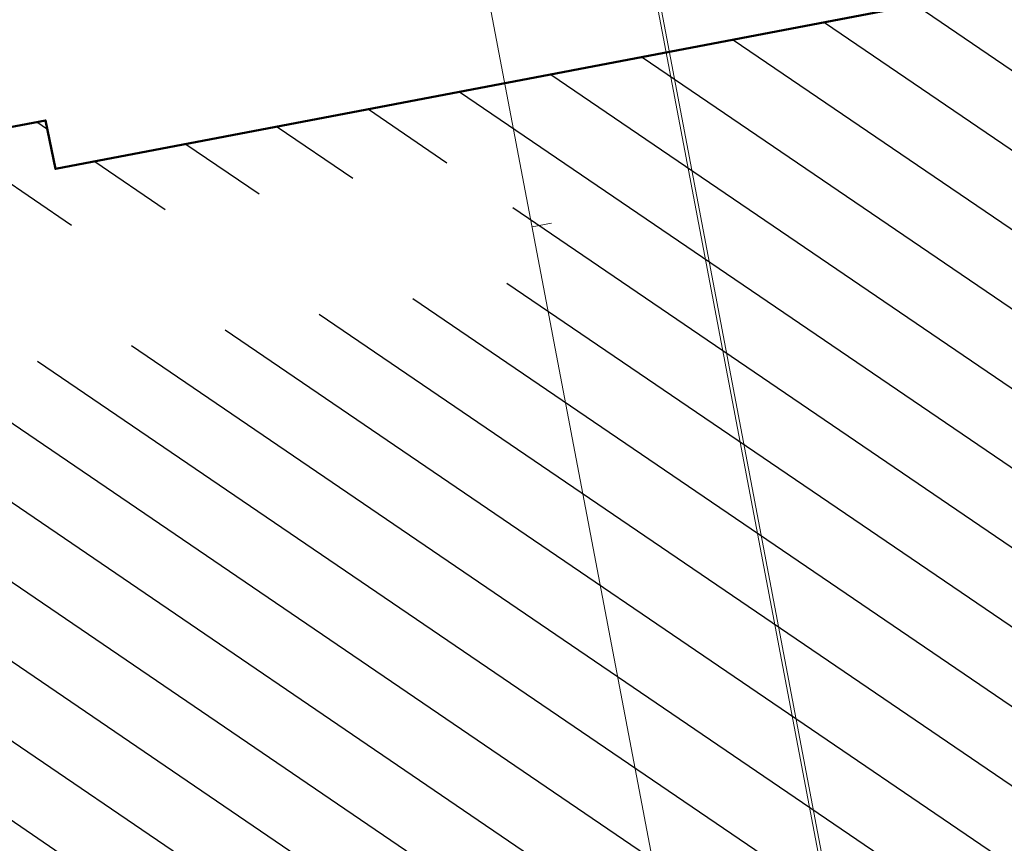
# Model space of a CAD drawing. Extents: x 3503752 to 3504470, y 5375172 to 5375556.
# Tile 5 of 77: x 3504207 to 3504222, y 5375370 to 5375383. Entities that reach past the tile are written whole.
import ezdxf

# ---------------------------------------------------------------- set-up
doc = ezdxf.new("R2010")
doc.units = 0
doc.header["$MEASUREMENT"] = 0
for name, color, linetype in [('_OST_1__CLIPPING', 7, 'Continuous'), ('AUSSCHNITT_OST_1', 7, 'Continuous'), ('K_GEBAEUDE', 7, 'Continuous')]:
    doc.layers.add(name, color=color, linetype=linetype)

# ---------------------------------------------------------------- blocks, each defined once
blk = doc.blocks.new('_X71')
at = {"color": 252, "linetype": 'Continuous', "lineweight": 25}
for p, q in [((44.064, 22.808), (55.965, 14.708)), ((42.768, 22.48), (56.229, 13.319)), ((41.379, 22.216), (56.493, 11.93)), ((39.991, 21.951), (56.52, 10.702)), ((38.602, 21.687), (55.072, 10.478)), ((37.213, 21.422), (53.682, 10.214)), ((35.825, 21.158), (37.018, 20.346)), ((30.776, 20.965), (30.937, 20.855)), ((34.436, 20.893), (35.589, 20.108)), ((29.47, 20.644), (31.303, 19.396)), ((33.047, 20.629), (34.161, 19.871)), ((31.659, 20.364), (32.732, 19.634)), ((38.021, 19.663), (52.293, 9.95)), ((23.917, 19.585), (41.178, 7.837)), ((22.529, 19.32), (39.789, 7.573)), ((21.14, 19.055), (38.4, 7.309)), ((19.668, 18.848), (37.01, 7.045)), ((37.931, 18.514), (50.904, 9.686)), ((36.502, 18.277), (49.514, 9.422)), ((19.147, 17.992), (35.621, 6.781)), ((35.074, 18.04), (48.125, 9.157)), ((33.645, 17.803), (46.736, 8.893)), ((32.216, 17.565), (45.346, 8.629)), ((30.788, 17.328), (43.957, 8.365)), ((29.359, 17.091), (42.568, 8.101))]:
    blk.add_line(p, q, dxfattribs=at)

msp = doc.modelspace()

# ---------------------------------------------------------------- linework, layer by layer
at = {"layer": '_OST_1__CLIPPING', "color": 7, "linetype": 'Continuous', "lineweight": 13}
msp.add_line((3504220.382, 5375366.127), (3504203.779, 5375453.462), dxfattribs=at)
at = {"layer": 'AUSSCHNITT_OST_1', "color": 7, "linetype": 'Continuous', "lineweight": 13}
for p, q in [((3504217.98, 5375365.11), (3504201.171, 5375453.526)), ((3504220.343, 5375366.068), (3504203.721, 5375453.502)), ((3504215.207, 5375379.699), (3504215.501, 5375379.755))]:
    msp.add_line(p, q, dxfattribs=at)
at = {"layer": 'K_GEBAEUDE', "color": 252, "linetype": 'Continuous', "lineweight": 50}
msp.add_lwpolyline([(3504206.96, 5375381.16), (3504207.8, 5375381.32), (3504207.95, 5375380.58), (3504220.97, 5375383.06), (3504220.91, 5375383.35), (3504221.64, 5375383.48), (3504221.65, 5375383.44), (3504230.25, 5375385.07), (3504230.24, 5375385.12), (3504230.97, 5375385.26), (3504231.11, 5375384.53), (3504231.05, 5375384.52), (3504231.77, 5375380.75), (3504233.47, 5375371.8), (3504233.52, 5375371.81), (3504233.65, 5375371.13), (3504233.66, 5375371.08), (3504232.93, 5375370.94), (3504232.92, 5375370.99), (3504210.56, 5375366.74)], dxfattribs=at)
msp.add_lwpolyline([(3504206.96, 5375381.16), (3504207.8, 5375381.32), (3504207.95, 5375380.58), (3504220.97, 5375383.06), (3504220.91, 5375383.35), (3504221.64, 5375383.48), (3504221.65, 5375383.44), (3504230.25, 5375385.07), (3504230.24, 5375385.12), (3504230.97, 5375385.26), (3504231.11, 5375384.53), (3504231.05, 5375384.52), (3504231.77, 5375380.75), (3504233.47, 5375371.8), (3504233.52, 5375371.81), (3504233.65, 5375371.13), (3504233.66, 5375371.08), (3504232.93, 5375370.94), (3504232.92, 5375370.99), (3504210.56, 5375366.74)], dxfattribs=at)

# ---------------------------------------------------------------- block references
at = {"layer": 'K_GEBAEUDE'}
msp.add_blockref('_X71', (3504176.89, 5375360.33), dxfattribs=at)

doc.saveas('drawing.dxf')
